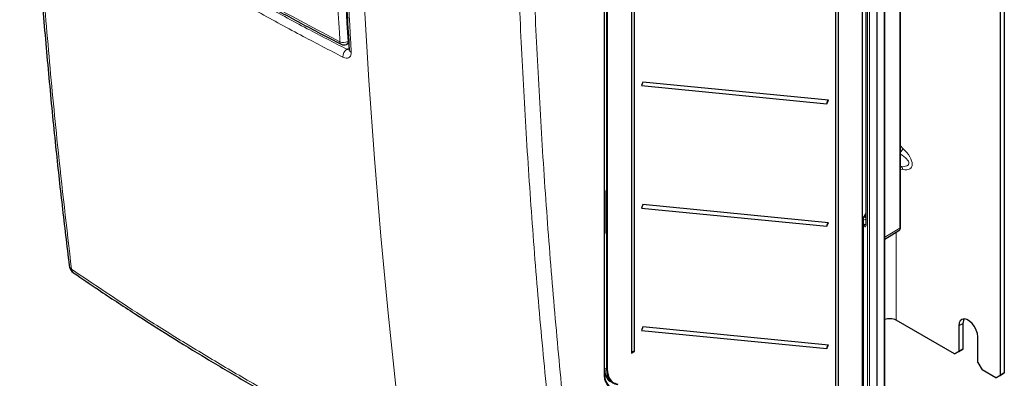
# Paper-space layout 'Blatt2' of a CAD drawing. Header units: millimetres. Extents: x 5 to 418, y 2 to 292.
# Tile 3 of 54: x 85 to 195, y 99 to 139. Entities that reach past the tile are written whole.
import ezdxf

# ---------------------------------------------------------------- set-up
doc = ezdxf.new("R2010")
doc.units = ezdxf.units.MM

psp = doc.layouts.new('Blatt2')

# ---------------------------------------------------------------- linework, layer by layer
at = {"color": 7, "linetype": 'Continuous', "lineweight": 25}
for p, q in [((194.11, 241.02), (194.11, 99.22)), ((194.58, 241.3), (194.58, 99.49)), ((183.04, 115.65), (183.04, 225.61)), ((181.3, 96.66), (181.3, 224.57)), ((180.44, 96.09), (180.44, 224.01)), ((178.83, 96.18), (178.83, 223.16)), ((179.18, 218.19), (179.18, 115.97)), ((175.82, 216.27), (175.82, 97.36)), ((176.14, 97.53), (176.14, 216.45)), ((150.16, 100.51), (150.16, 207.08)), ((150.16, 99.5), (150.16, 206.81)), ((153.15, 203.64), (153.15, 101.69)), ((153.47, 101.86), (153.47, 203.82)), ((121.48, 136.02), (121.74, 136.14)), ((154.41, 131.82), (154.26, 131.43)), ((154.26, 131.43), (174.87, 129.41)), ((175.03, 129.8), (154.41, 131.82)), ((174.87, 129.41), (175.03, 129.8)), ((183.04, 122.47), (183.09, 122.46)), ((150.2, 119.38), (150.16, 119.36)), ((150.2, 119.71), (150.2, 115.05)), ((154.41, 118.21), (154.26, 117.82)), ((175.03, 116.19), (154.41, 118.21)), ((154.26, 117.82), (174.87, 115.8)), ((178.96, 116.82), (179.18, 117.2)), ((174.87, 115.8), (175.03, 116.19)), ((178.95, 96.29), (178.95, 116.79)), ((150.16, 115.7), (150.2, 115.72)), ((181.3, 114.36), (182.87, 115.31)), ((189.04, 101.6), (182.56, 105.34)), ((154.41, 104.6), (154.26, 104.21)), ((154.26, 104.21), (174.87, 102.19)), ((175.03, 102.58), (154.41, 104.6)), ((189.52, 104.73), (189.52, 101.87)), ((189.99, 105), (189.99, 102.14)), ((191.64, 100.65), (191.64, 103.5)), ((153.15, 101.69), (153.47, 101.86)), ((174.87, 102.19), (175.03, 102.58)), ((189.04, 101.6), (189.52, 101.87)), ((189.52, 101.87), (189.04, 101.6)), ((189.52, 101.87), (189.99, 102.14)), ((189.99, 102.14), (189.52, 101.87)), ((150.16, 100.48), (150.16, 100.48)), ((150.16, 100.02), (150.16, 100.03)), ((191.64, 100.65), (192.11, 99.83)), ((193.64, 98.95), (192.11, 99.83)), ((193.64, 98.95), (194.11, 99.22)), ((194.11, 99.22), (193.64, 98.95)), ((194.11, 99.22), (194.58, 99.49)), ((194.58, 99.49), (194.11, 99.22))]:
    psp.add_line(p, q, dxfattribs=at)
at = {"color": 7, "linetype": 'Continuous', "lineweight": 18}
for p, q in [((182.99, 115.58), (182.99, 225.54)), ((181.25, 96.59), (181.25, 224.5)), ((179.37, 95.64), (179.37, 223.55)), ((179.6, 223.55), (179.6, 95.64)), ((178.81, 96.15), (178.81, 223.13)), ((179.23, 218.12), (179.23, 115.91)), ((150.14, 99.47), (150.14, 206.78)), ((150.38, 99.9), (150.38, 203.4)), ((150.47, 203.4), (150.47, 99.9)), ((121.65, 136.33), (121.73, 136.37)), ((121.51, 135.48), (121.77, 135.64)), ((183.04, 124.73), (183.32, 124.45)), ((183.32, 122.1), (183.04, 122.15)), ((150.2, 119.36), (150.16, 119.34)), ((150.22, 119.68), (150.22, 115.02)), ((150.16, 119.06), (150.2, 119.08)), ((150.2, 118.97), (150.16, 118.95)), ((178.93, 116.8), (179.18, 117.23)), ((179.15, 116.84), (179.15, 117.14)), ((178.93, 96.26), (178.93, 116.8)), ((178.95, 116.73), (179.15, 116.84)), ((179.18, 116.59), (178.95, 116.46)), ((178.95, 116.05), (179.1, 115.97)), ((179.1, 115.97), (179.18, 116.03)), ((150.16, 115.72), (150.2, 115.75)), ((150.16, 115.05), (150.17, 115.05)), ((150.17, 115.05), (150.16, 115.05)), ((150.17, 115.05), (150.2, 115.1)), ((178.99, 115.77), (178.95, 115.79)), ((181.3, 114.57), (182.99, 115.58)), ((182.56, 105.34), (182.56, 115.12)), ((189.99, 105), (189.52, 104.73)), ((150.16, 100.49), (150.16, 100.02)), ((150.16, 100.48), (150.16, 100.48)), ((150.16, 100.02), (150.38, 99.9))]:
    psp.add_line(p, q, dxfattribs=at)
at = {"color": 7, "linetype": 'Continuous', "lineweight": 18, "flags": 128}
for points in [[(122.42, 167.39), (122.66, 158.46), (123, 149.59), (123.44, 140.78), (123.96, 132.02), (124.58, 123.34), (125.3, 114.71), (126.1, 106.15), (127, 97.65), (127.99, 89.22)], [(179.15, 116.84), (179.17, 116.85), (179.18, 116.86)]]:
    psp.add_lwpolyline(points, dxfattribs=at)
at = {"color": 7, "linetype": 'Continuous', "lineweight": 25, "flags": 128}
for points in [[(191.64, 103.5), (191.59, 103.87), (191.47, 104.26), (191.27, 104.64), (191.02, 104.98), (190.73, 105.24), (190.43, 105.42), (190.14, 105.49), (189.88, 105.44), (189.68, 105.29), (189.56, 105.05), (189.52, 104.73)], [(190.1, 105.49), (190.03, 105.32), (189.99, 105)]]:
    psp.add_lwpolyline(points, dxfattribs=at)
at = {"color": 7, "linetype": 'Continuous', "lineweight": 18}
for centre, radius, start, end in [((121.16, 137.2), 0.987, 245.6558, 299.1837), ((121.05, 136.28), 0.296, 176.4011, 238.8326), ((121.31, 136.31), 0.335, 299.9621, 4.9775), ((122.14, 134.62), 1.07, 126.5283, 180.2423), ((122.14, 135.49), 0.358, 187.8935, 248.8264), ((182.06, 124.98), 1.37, 315.5843, 337.4177), ((182.84, 122.02), 0.484, 9.3509, 66.6216), ((150.23, 119.71), 0.0328, 184.649, 246.3325), ((179.42, 116.88), 0.281, 186.7794, 209.5872), ((150.23, 115.05), 0.0329, 185.0215, 246.2986), ((179.25, 115.76), 0.259, 125.6892, 177.1989), ((179.26, 115.98), 0.0826, 185.2037, 246.1164), ((182.69, 115.55), 0.303, 306.7262, 5.5302), ((182.95, 115.65), 0.0825, 295.3879, 354.638), ((91.24, 111.53), 0.593, 188.1469, 237.8558), ((91.48, 111.07), 0.559, 184.4196, 234.0533), ((150.14, 100.52), 0.0268, 313.4246, 358.2665), ((150.43, 99.99), 0.103, 242.6577, 296.7498), ((150.12, 99.5), 0.0324, 291.662, 355.6627)]:
    psp.add_arc(centre, radius, start, end, dxfattribs=at)
at = {"color": 7, "linetype": 'Continuous', "lineweight": 25}
for centre, radius, start, end in [((121.2, 136.62), 0.667, 242.6929, 294.8105), ((175.24, 129.49), 0.379, 124.4694, 192.2807), ((175.24, 115.88), 0.379, 124.4694, 192.2807), ((91.81, 111.58), 1.17, 186.9505, 235.4523), ((181.85, 103.97), 1.55, 62.6314, 110.8316), ((153.43, 101.56), 0.304, 82.3693, 155.8634), ((175.24, 102.27), 0.379, 124.4694, 192.2807), ((150.1, 100.51), 0.0667, 332.2255, 0)]:
    psp.add_arc(centre, radius, start, end, dxfattribs=at)
at = {"color": 7, "linetype": 'Continuous', "lineweight": 18}
for centre, major_axis, ratio, start_param, end_param in [((181.82, 123.6), (2.15, -0.91), 0.325005, 5.471862, 7.397636), ((182.29, 123.87), (1.93, -1.58), 0.449224, 5.589643, 7.684038), ((150.12, 119.73), (-0.075, 0.114), 0.585573, 3.873229, 5.000454), ((178.89, 116.83), (0.0769, 0.008), 0.502284, 5.318702, 5.93422), ((178.89, 116.83), (0.0666, -0.0321), 0.080422, 5.536544, 6.321942), ((150.12, 115.08), (-0.076, 0.117), 0.565126, 2.732404, 3.85963), ((150.17, 115.11), (-0.0282, 0.0703), 0.402127, 2.341121, 3.390902), ((178.99, 116.04), (-0.167, 0.29), 0.57475, 2.360975, 3.92721), ((179.11, 116.11), (-0.066, 0.157), 0.582961, 2.436087, 3.282663)]:
    psp.add_ellipse(centre, major_axis=major_axis, ratio=ratio, start_param=start_param, end_param=end_param, dxfattribs=at)
at = {"color": 7, "linetype": 'Continuous', "lineweight": 25}
for centre, major_axis, ratio, start_param, end_param in [((152.78, 101.24), (1.71, 2.86), 0.587427, 2.365205, 3.412403), ((152.82, 101.21), (1.68, 2.8), 0.58763, 2.365397, 3.412595)]:
    psp.add_ellipse(centre, major_axis=major_axis, ratio=ratio, start_param=start_param, end_param=end_param, dxfattribs=at)
for points, knots in [([(85.17, 189.61), (85.19, 188.59), (85.26, 185.04), (85.46, 178.83), (85.76, 171.04), (86.14, 163.18), (86.6, 155.39), (87.12, 147.65), (87.72, 139.95), (88.4, 132.3), (89.11, 125.01), (89.87, 118.06), (90.4, 113.66), (90.66, 111.44)], [0, 0, 0, 0, 0.037924, 0.132132, 0.231979, 0.330848, 0.429396, 0.528403, 0.627406, 0.726408, 0.825419, 0.912117, 1, 1, 1, 1]), ([(120.41, 168.58), (120.44, 167.44), (120.52, 163.78), (120.7, 157.75), (120.98, 150.42), (121.34, 143.02), (121.63, 138.02), (121.78, 135.44)], [0, 0, 0, 0, 0.1018925, 0.3278611, 0.5417618, 0.763914, 1, 1, 1, 1]), ([(93.64, 151.77), (93.7, 151.73), (95.05, 150.84), (97.76, 149.14), (101.78, 146.67), (105.87, 144.25), (110.03, 141.87), (114.26, 139.53), (117.88, 137.59), (120.12, 136.43), (120.9, 136.03)], [0, 0, 0, 0, 0.007316, 0.159791, 0.31208, 0.464128, 0.615833, 0.767297, 0.919011, 1, 1, 1, 1]), ([(121.78, 135.44), (121.78, 135.41), (121.78, 135.37), (121.78, 135.38), (121.78, 135.38)], [0, 0, 0, 0, 0.6671621, 1, 1, 1, 1]), ([(150.16, 119.79), (150.17, 119.79), (150.18, 119.78), (150.19, 119.76), (150.2, 119.73), (150.2, 119.72), (150.2, 119.71), (150.2, 119.71)], [0, 0, 0, 0, 0.118258, 0.402311, 0.636007, 0.843196, 1, 1, 1, 1]), ([(178.95, 116.79), (178.95, 116.79), (178.95, 116.8), (178.96, 116.81), (178.96, 116.82)], [0, 0, 0, 0, 0.0291517, 1, 1, 1, 1]), ([(150.2, 115.05), (150.2, 115.04), (150.2, 115.04), (150.2, 115.04), (150.2, 115.04)], [0, 0, 0, 0, 0.664893, 1, 1, 1, 1]), ([(179.18, 115.97), (179.18, 115.97), (179.18, 115.95), (179.18, 115.95), (179.18, 115.95)], [0, 0, 0, 0, 0.586301, 1, 1, 1, 1]), ([(182.87, 115.31), (182.87, 115.31), (182.92, 115.33), (182.98, 115.41), (183.03, 115.53), (183.03, 115.61), (183.04, 115.65)], [0, 0, 0, 0, 0.015404, 0.383477, 0.741712, 1, 1, 1, 1]), ([(91.16, 110.62), (92.07, 109.99), (94.3, 108.47), (97.87, 106.12), (101.87, 103.57), (105.9, 101.1), (110.02, 98.65), (114.24, 96.24), (118.52, 93.87), (122.88, 91.54), (126.13, 89.87), (127.92, 88.96), (128.23, 88.81)], [0, 0, 0, 0, 0.080379, 0.19604, 0.306611, 0.417433, 0.529408, 0.641433, 0.753413, 0.865313, 0.977073, 1, 1, 1, 1]), ([(150.16, 100.02), (150.16, 100), (150.16, 99.66), (150.28, 99.09), (150.69, 98.51), (151.14, 98.39), (151.36, 98.34)], [0, 0, 0, 0, 0.031599, 0.354365, 0.67718, 1, 1, 1, 1]), ([(150.14, 99.48), (150.15, 99.31), (150.17, 98.97), (150.34, 98.4), (150.6, 98.06), (150.89, 97.85), (151.1, 97.73), (151.33, 97.69), (151.46, 97.67)], [0, 0, 0, 0, 0.163771, 0.344835, 0.67179, 0.70399, 0.833055, 1, 1, 1, 1]), ([(151.48, 97.58), (151.23, 97.64), (150.74, 97.77), (150.35, 98.33), (150.16, 98.92), (150.15, 99.29), (150.14, 99.47)], [0, 0, 0, 0, 0.321785, 0.64357, 0.818677, 1, 1, 1, 1])]:
    psp.add_open_spline(points, degree=3, knots=knots, dxfattribs=at)
at = {"color": 7, "linetype": 'Continuous', "lineweight": 18}
for points, knots in [([(85.43, 189.13), (85.53, 185.5), (85.71, 178.24), (86.17, 167.42), (86.75, 156.65), (87.48, 145.94), (88.35, 135.33), (89.45, 123.65), (90.39, 115.61), (90.92, 111.02)], [0, 0, 0, 0, 0.13542, 0.27084, 0.407692, 0.544545, 0.681438, 0.818332, 1, 1, 1, 1]), ([(120.76, 136.3), (120.74, 136.65), (120.62, 138.4), (120.18, 145.78), (119.67, 156.37), (119.4, 165.66), (119.3, 169.22)], [0, 0, 0, 0, 0.032288, 0.161438, 0.678067, 1, 1, 1, 1]), ([(120.19, 169.23), (120.35, 163.71), (120.69, 152.65), (121.33, 141.77), (121.65, 136.33)], [0, 0, 0, 0, 0.4999, 1, 1, 1, 1]), ([(120.63, 168.29), (120.7, 165.46), (120.84, 159.8), (121.25, 148.72), (121.71, 140.55), (122.01, 135.15)], [0, 0, 0, 0, 0.253553, 0.507138, 1, 1, 1, 1]), ([(145.83, 78.8), (145.27, 83.51), (144.29, 91.68), (143.14, 103.47), (142.25, 114.08), (141.51, 124.78), (140.91, 135.5), (140.45, 146.24), (140.26, 153.43), (140.16, 157.02)], [0, 0, 0, 0, 0.186151, 0.322641, 0.45913, 0.595577, 0.732024, 0.866012, 1, 1, 1, 1]), ([(141.86, 157.08), (141.96, 153.47), (142.15, 146.27), (142.61, 135.52), (143.21, 124.79), (143.95, 114.11), (144.84, 103.52), (145.98, 91.74), (146.96, 83.58), (147.53, 78.87)], [0, 0, 0, 0, 0.134348, 0.268696, 0.405009, 0.541322, 0.677677, 0.814032, 1, 1, 1, 1]), ([(93.5, 152.03), (93.79, 151.84), (95.27, 150.89), (99.16, 148.44), (105.31, 144.73), (112.9, 140.43), (118.15, 137.67), (120.76, 136.3)], [0, 0, 0, 0, 0.0345662, 0.1728355, 0.4495496, 0.7262636, 1, 1, 1, 1]), ([(93.85, 151.44), (95.17, 150.6), (98, 148.77), (102.48, 146.03), (107.25, 143.21), (112.14, 140.45), (116.88, 137.87), (120.04, 136.24), (121.51, 135.48)], [0, 0, 0, 0, 0.150956, 0.325426, 0.499897, 0.674467, 0.849037, 1, 1, 1, 1]), ([(121.07, 134.61), (119.6, 135.37), (116.44, 137.01), (111.68, 139.6), (106.79, 142.36), (102.01, 145.18), (97.52, 147.93), (94.68, 149.76), (93.36, 150.61)], [0, 0, 0, 0, 0.150964, 0.325534, 0.500104, 0.674574, 0.849044, 1, 1, 1, 1]), ([(121.07, 134.61), (121.15, 134.58), (121.33, 134.5), (121.6, 134.48), (121.84, 134.59), (122, 134.82), (122, 135.04), (122.01, 135.15)], [0, 0, 0, 0, 0.142191, 0.356477, 0.570866, 0.785469, 1, 1, 1, 1]), ([(121.78, 135.43), (121.78, 135.43), (121.74, 135.41), (121.64, 135.43), (121.54, 135.46), (121.51, 135.48)], [0, 0, 0, 0, 0.044236, 0.618499, 1, 1, 1, 1]), ([(90.92, 111.02), (93.48, 109.3), (97.52, 106.57), (103.28, 102.96), (108.02, 100.1), (112.87, 97.29), (117.81, 94.54), (122.85, 91.85), (126.27, 90.09), (127.99, 89.22), (127.99, 89.22)], [0, 0, 0, 0, 0.222987, 0.352489, 0.48199, 0.611491, 0.740992, 0.870496, 1, 1, 1, 1, 1])]:
    psp.add_open_spline(points, degree=3, knots=knots, dxfattribs=at)

doc.saveas('drawing.dxf')
